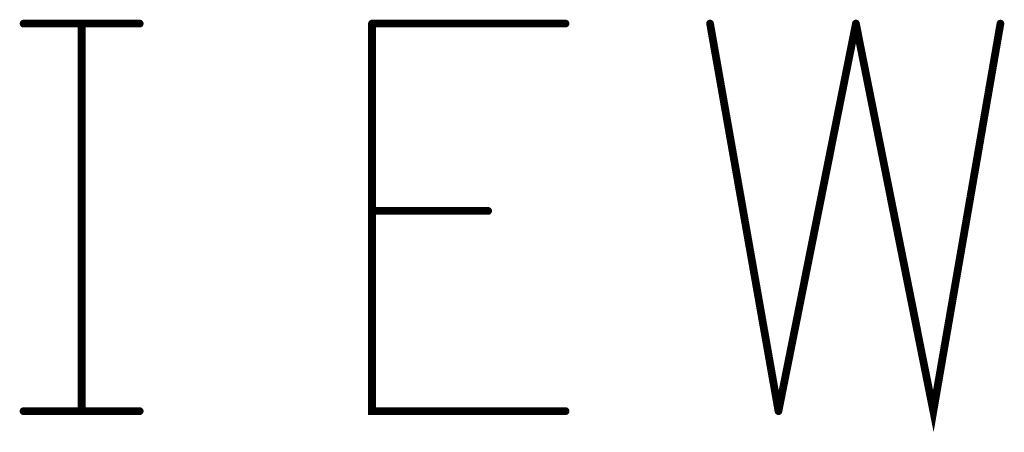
# Model space of a CAD drawing. Extents: x 23.5 to 56.6, y 21.5 to 42.6.
# Tile 20 of 38: x 40.861 to 41.624, y 28.498 to 28.817. Entities that reach past the tile are written whole.
import ezdxf

# ---------------------------------------------------------------- set-up
doc = ezdxf.new("R2010")
doc.units = 0
doc.layers.add('1', color=2, linetype='CONTINUOUS')

msp = doc.modelspace()

# ---------------------------------------------------------------- linework, layer by layer
at = {"layer": '1', "const_width": 0.003}
for points in [[(40.8655, 28.814, 1), (40.8625, 28.814, 1)], [(40.9105, 28.814, 1), (40.9075, 28.814, 1)], [(40.9555, 28.814, 1), (40.9525, 28.814, 1)], [(41.1355, 28.814, 1), (41.1325, 28.814, 1)], [(41.1355, 28.814, 1), (41.1325, 28.814, 1)], [(41.2855, 28.814, 1), (41.2825, 28.814, 1)], [(41.3975, 28.814, 1), (41.3945, 28.814, 1)], [(41.5105, 28.814, 1), (41.5075, 28.814, 1)], [(41.5105, 28.814, 1), (41.5075, 28.814, 1)], [(41.6225, 28.814, 1), (41.6195, 28.814, 1)], [(41.1355, 28.669, 1), (41.1325, 28.669, 1)], [(41.2255, 28.669, 1), (41.2225, 28.669, 1)], [(40.8655, 28.514, 1), (40.8625, 28.514, 1)], [(40.9105, 28.514, 1), (40.9075, 28.514, 1)], [(40.9555, 28.514, 1), (40.9525, 28.514, 1)], [(41.2855, 28.514, 1), (41.2825, 28.514, 1)], [(41.4505, 28.514, 1), (41.4475, 28.514, 1)], [(41.4505, 28.514, 1), (41.4475, 28.514, 1)]]:
    msp.add_lwpolyline(points, format="xyb", close=True, dxfattribs=at)
at = {"layer": '1', "const_width": 0.006}
for points in [[(40.864, 28.814), (40.954, 28.814)], [(40.909, 28.814), (40.909, 28.514)], [(41.134, 28.814), (41.134, 28.514), (41.284, 28.514)], [(41.284, 28.814), (41.134, 28.814)], [(41.449, 28.514), (41.396, 28.814)], [(41.509, 28.814), (41.449, 28.514)], [(41.509, 28.814), (41.569, 28.514), (41.621, 28.814)], [(41.134, 28.669), (41.224, 28.669)], [(40.864, 28.514), (40.954, 28.514)]]:
    msp.add_lwpolyline(points, dxfattribs=at)

doc.saveas('drawing.dxf')
